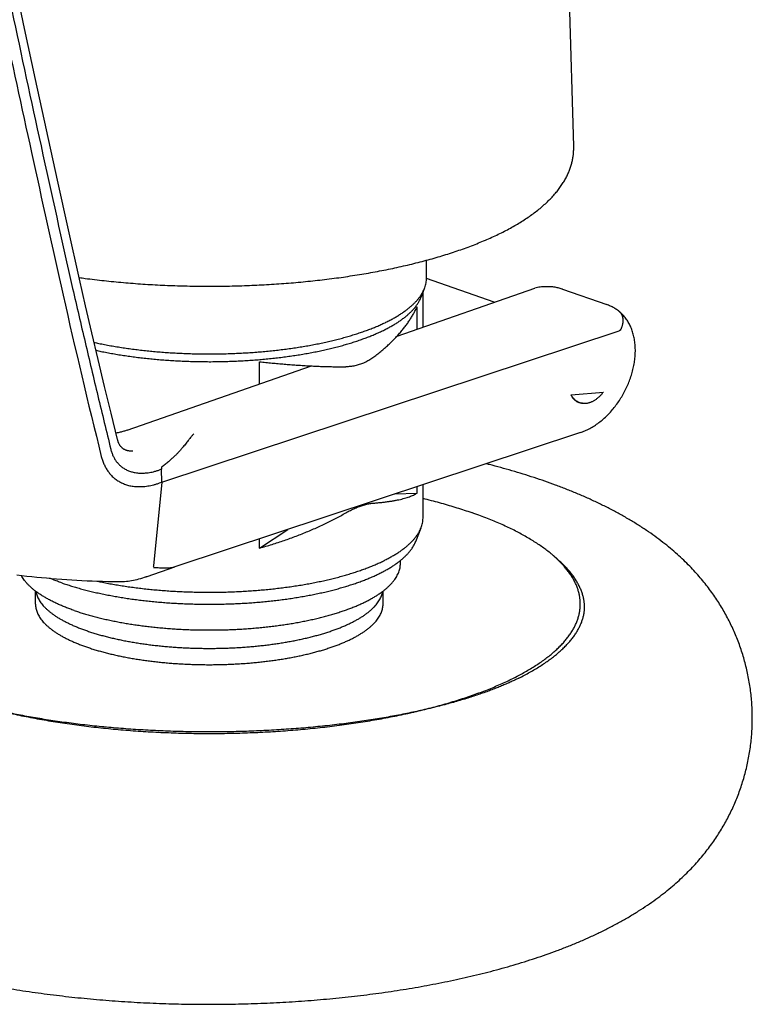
# Model space of a CAD drawing. Header units: millimetres. Extents: x 117 to 1320, y -43 to 1845.
# Tile 2 of 106: x 147 to 189, y 61 to 118. Entities that reach past the tile are written whole.
import ezdxf

# ---------------------------------------------------------------- set-up
doc = ezdxf.new("R2010")
doc.units = ezdxf.units.MM
doc.header["$LTSCALE"] = 65.395
doc.layers.get('0').update_dxf_attribs({"linetype": 'CONTINUOUS'})

msp = doc.modelspace()

# ---------------------------------------------------------------- linework, layer by layer
at = {"color": 7, "linetype": 'Continuous'}
for p, q in [((178.939, 110.668), (178.704, 119.078)), ((170.467, 103.074), (170.467, 104.105)), ((168.772, 99.743), (176.705, 102.508)), ((174.366, 101.693), (170.467, 103.052)), ((170.154, 101.978), (170.352, 102.484)), ((170.267, 100.264), (170.267, 102.267)), ((178.285, 102.444), (180.846, 101.552)), ((169.922, 100.144), (169.922, 101.425)), ((180.892, 101.535), (180.843, 101.553)), ((155.233, 91.337), (181.563, 100.046)), ((153.232, 94.326), (163.844, 98.025)), ((160.862, 96.986), (160.862, 98.267)), ((178.784, 96.367), (180.648, 96.526)), ((179.327, 94.194), (155.98, 86.471)), ((152.697, 93.762), (152.688, 93.795)), ((155.226, 92.087), (155.11, 92.046)), ((155.23, 91.338), (155.226, 92.087)), ((155.23, 91.338), (154.755, 86.523)), ((155.11, 91.296), (155.23, 91.338)), ((170.267, 89.296), (170.267, 91.197)), ((168.644, 90.66), (169.922, 90.708)), ((169.922, 90.708), (169.922, 91.083)), ((160.862, 87.55), (162.492, 88.625)), ((169.847, 87.934), (170.154, 88.716)), ((160.862, 87.55), (160.862, 88.086)), ((168.967, 86.672), (168.967, 86.836)), ((178.018, 86.894), (177.786, 87.096)), ((152.707, 85.621), (152.724, 85.621)), ((154.248, 85.87), (154.299, 85.886)), ((147.967, 84.328), (147.967, 85.074)), ((167.967, 84.328), (167.967, 85.074)), ((179.565, 84.198), (179.565, 84.201))]:
    msp.add_line(p, q, dxfattribs=at)
for points in [[(150.502, 103.025), (149.87, 105.848), (149.236, 108.71), (148.602, 111.598), (147.97, 114.508), (147.339, 117.436), (146.712, 120.38)], [(152.688, 93.795), (152.313, 95.314), (151.94, 96.851), (151.572, 98.392), (151.209, 99.937), (150.851, 101.485), (150.501, 103.025)], [(178.285, 102.445), (178.277, 102.447), (178.222, 102.465), (178.165, 102.482), (178.107, 102.498), (178.048, 102.513), (177.988, 102.526), (177.926, 102.538), (177.863, 102.549), (177.798, 102.558), (177.733, 102.566), (177.666, 102.573), (177.598, 102.578), (177.529, 102.581), (177.459, 102.583), (177.388, 102.584), (177.315, 102.582), (177.242, 102.579), (177.168, 102.574), (177.093, 102.568), (177.017, 102.56), (176.941, 102.55), (176.863, 102.538), (176.785, 102.524), (176.706, 102.508)], [(181.558, 101.158), (181.508, 101.197), (181.46, 101.232), (181.411, 101.266), (181.362, 101.299), (181.312, 101.33), (181.262, 101.361), (181.21, 101.389), (181.159, 101.417), (181.106, 101.443), (181.054, 101.468), (181, 101.492), (180.947, 101.514), (180.892, 101.535)], [(179.327, 94.194), (179.381, 94.212), (179.45, 94.238), (179.519, 94.264), (179.587, 94.293), (179.655, 94.323), (179.723, 94.355), (179.791, 94.388), (179.858, 94.423), (179.926, 94.46), (179.993, 94.499), (180.06, 94.539), (180.126, 94.581), (180.192, 94.624), (180.258, 94.669), (180.323, 94.715), (180.387, 94.763), (180.451, 94.812), (180.514, 94.863), (180.577, 94.914), (180.638, 94.968), (180.7, 95.022), (180.76, 95.078), (180.82, 95.134), (180.879, 95.193), (180.937, 95.252), (180.994, 95.312), (181.051, 95.374), (181.106, 95.436), (181.161, 95.499), (181.215, 95.563), (181.268, 95.628), (181.32, 95.694), (181.371, 95.761), (181.421, 95.829), (181.47, 95.898), (181.518, 95.968), (181.566, 96.038), (181.612, 96.11), (181.658, 96.182), (181.702, 96.254), (181.745, 96.328), (181.787, 96.402), (181.828, 96.476), (181.868, 96.551), (181.907, 96.627), (181.945, 96.703), (181.982, 96.78), (182.017, 96.857), (182.051, 96.935), (182.085, 97.013), (182.117, 97.092), (182.147, 97.171), (182.177, 97.25), (182.205, 97.33), (182.232, 97.41), (182.258, 97.491), (182.283, 97.571), (182.306, 97.652), (182.328, 97.733), (182.348, 97.813), (182.367, 97.894), (182.385, 97.976), (182.402, 98.057), (182.417, 98.139), (182.43, 98.22), (182.443, 98.302), (182.453, 98.383), (182.463, 98.465), (182.47, 98.546), (182.477, 98.626), (182.482, 98.706), (182.485, 98.787), (182.487, 98.866), (182.487, 98.946), (182.485, 99.025), (182.483, 99.103), (182.478, 99.182), (182.472, 99.259), (182.465, 99.336), (182.455, 99.412), (182.445, 99.487), (182.433, 99.561), (182.419, 99.635), (182.404, 99.707), (182.387, 99.778), (182.369, 99.848), (182.349, 99.918), (182.328, 99.986), (182.306, 100.052), (182.282, 100.118), (182.257, 100.182), (182.231, 100.246), (182.203, 100.308), (182.174, 100.368), (182.144, 100.428), (182.112, 100.486), (182.08, 100.542), (182.046, 100.597), (182.012, 100.651), (181.976, 100.703), (181.939, 100.754), (181.901, 100.804), (181.863, 100.852), (181.823, 100.899), (181.782, 100.945), (181.741, 100.989), (181.698, 101.032), (181.655, 101.073), (181.611, 101.113), (181.568, 101.149)], [(153.559, 93.115), (153.535, 93.115), (153.492, 93.117), (153.451, 93.119), (153.41, 93.123), (153.372, 93.129), (153.335, 93.135), (153.3, 93.142), (153.266, 93.15), (153.234, 93.158), (153.204, 93.168), (153.176, 93.178), (153.15, 93.188), (153.125, 93.199), (153.101, 93.21), (153.078, 93.222), (153.057, 93.234), (153.036, 93.247), (153.017, 93.26), (152.998, 93.273), (152.98, 93.287), (152.962, 93.301), (152.945, 93.316), (152.929, 93.331), (152.913, 93.346), (152.898, 93.363), (152.883, 93.379), (152.869, 93.397), (152.855, 93.415), (152.841, 93.433), (152.828, 93.452), (152.816, 93.472), (152.803, 93.492), (152.792, 93.513), (152.78, 93.534), (152.77, 93.556), (152.759, 93.579), (152.749, 93.601), (152.74, 93.625), (152.731, 93.648), (152.723, 93.672), (152.715, 93.697), (152.708, 93.721), (152.701, 93.746), (152.697, 93.762)], [(154.299, 85.886), (154.331, 85.897), (154.363, 85.907), (154.395, 85.919), (155.98, 86.471)], [(146.899, 86.008), (147.181, 85.974), (147.464, 85.942), (147.749, 85.911), (148.034, 85.882), (148.32, 85.854), (148.607, 85.828), (148.895, 85.804), (149.184, 85.781), (149.474, 85.759), (149.765, 85.739), (150.056, 85.72), (150.349, 85.703), (150.641, 85.688), (150.935, 85.674), (151.229, 85.661), (151.524, 85.65), (151.82, 85.641), (152.116, 85.633), (152.412, 85.626), (152.707, 85.621)], [(152.724, 85.621), (152.815, 85.621), (152.907, 85.623), (153.001, 85.628), (153.096, 85.634), (153.194, 85.643), (153.293, 85.655), (153.393, 85.668), (153.496, 85.685), (153.6, 85.703), (153.706, 85.725), (153.813, 85.749), (153.922, 85.776), (154.033, 85.805), (154.145, 85.838), (154.248, 85.87)]]:
    msp.add_lwpolyline(points, dxfattribs=at)
for centre, radius, start, end in [((553.623, 193.048), 414.178, 192.68552, 194.00345), ((181.212, 100.724), 0.555, 50.0499, 51.4773), ((151.068, 101.81), 7.804, 281.3066, 281.452), ((182.144, 92.973), 26.933, 181.6208, 181.8848), ((164.716, 65.641), 25.362, 70.3578, 70.7839), ((169.752, 85.007), 15.074, 174.2246, 174.5271), ((176.941, 84.094), 2.626, 1.2023, 2.2633)]:
    msp.add_arc(centre, radius, start, end, dxfattribs=at)
for points, knots in [([(133.584, 187.659), (134.046, 184.729), (134.786, 180.184), (135.846, 173.935), (136.738, 168.816), (137.702, 163.437), (139.108, 155.778), (141.055, 145.566), (143.181, 134.9), (145.064, 125.752), (146.623, 118.347), (148.305, 110.546), (149.486, 105.215), (150.1, 102.485)], [0, 0, 0, 0, 8.900464, 13.812872, 19.015738, 24.488014, 30.208779, 42.375477, 55.676088, 62.836346, 70.393154, 78.379497, 86.775063, 86.775063, 86.775063, 86.775063]), ([(136.751, 165.353), (137.217, 162.756), (138.421, 156.166), (140.506, 145.225), (142.633, 134.546), (144.516, 125.388), (146.076, 117.975), (147.759, 110.166), (148.941, 104.828), (149.555, 102.095)], [0, 0, 0, 0, 7.915444, 20.097329, 33.413121, 40.581218, 48.146196, 56.141163, 64.545916, 64.545916, 64.545916, 64.545916]), ([(150.484, 103.108), (150.598, 103.092), (150.893, 103.052), (151.371, 102.992), (151.917, 102.93), (152.469, 102.873), (153.024, 102.822), (153.583, 102.776), (154.144, 102.736), (154.709, 102.701), (155.276, 102.671), (155.845, 102.648), (156.415, 102.63), (156.987, 102.617), (157.559, 102.611), (158.132, 102.609), (158.704, 102.614), (159.276, 102.624), (159.847, 102.639), (160.417, 102.661), (160.984, 102.688), (161.55, 102.72), (162.113, 102.758), (162.673, 102.802), (163.229, 102.851), (163.782, 102.905), (164.33, 102.965), (164.874, 103.031), (165.413, 103.101), (165.947, 103.178), (166.474, 103.259), (166.996, 103.346), (167.511, 103.438), (168.019, 103.535), (168.52, 103.637), (169.014, 103.745), (169.5, 103.858), (169.977, 103.975), (170.446, 104.098), (170.906, 104.226), (171.357, 104.358), (171.798, 104.496), (172.229, 104.638), (172.651, 104.785), (173.062, 104.938), (173.462, 105.095), (173.852, 105.256), (174.23, 105.423), (174.596, 105.595), (174.951, 105.771), (175.293, 105.952), (175.622, 106.139), (175.939, 106.33), (176.242, 106.525), (176.531, 106.726), (176.805, 106.931), (177.064, 107.14), (177.307, 107.352), (177.533, 107.569), (177.742, 107.787), (177.934, 108.008), (178.108, 108.23), (178.265, 108.453), (178.404, 108.677), (178.527, 108.901), (178.632, 109.124), (178.721, 109.347), (178.795, 109.568), (178.853, 109.789), (178.897, 110.01), (178.926, 110.229), (178.941, 110.449), (178.941, 110.595), (178.939, 110.668)], [0, 0, 0, 0, 0.346584, 0.893076, 1.443554, 1.997696, 2.555407, 3.116153, 3.679573, 4.245364, 4.813261, 5.382802, 5.953637, 6.525451, 7.097882, 7.670551, 8.243106, 8.81516, 9.386392, 9.956453, 10.524953, 11.091495, 11.655824, 12.217598, 12.776331, 13.331761, 13.883639, 14.431633, 14.975112, 15.514089, 16.048261, 16.577166, 17.100414, 17.618001, 18.129656, 18.634711, 19.133198, 19.625025, 20.109876, 20.587046, 21.056943, 21.519385, 21.973768, 22.420008, 22.858364, 23.288718, 23.710035, 24.123131, 24.527979, 24.924061, 25.311072, 25.689643, 26.059713, 26.420021, 26.771423, 27.113904, 27.44681, 27.76938, 28.082411, 28.385599, 28.677504, 28.959168, 29.231659, 29.495425, 29.749746, 29.996255, 30.235393, 30.468495, 30.696451, 30.920404, 31.141624, 31.361077, 31.579983, 31.579983, 31.579983, 31.579983]), ([(170.352, 102.484), (170.358, 102.498), (170.38, 102.557), (170.413, 102.662), (170.444, 102.799), (170.463, 102.936), (170.467, 103.028), (170.467, 103.074)], [0, 0, 0, 0, 0.0466859, 0.1894117, 0.3292857, 0.4672704, 0.6042665, 0.6042665, 0.6042665, 0.6042665]), ([(150.1, 102.485), (150.345, 101.455), (150.817, 99.394), (151.548, 96.31), (152.052, 94.259), (152.295, 93.232)], [0, 0, 0, 0, 3.174078, 6.343947, 9.509596, 9.509596, 9.509596, 9.509596]), ([(151.34, 99.379), (151.428, 99.36), (151.629, 99.317), (151.947, 99.254), (152.294, 99.19), (152.646, 99.13), (153.004, 99.074), (153.367, 99.021), (153.734, 98.973), (154.105, 98.929), (154.481, 98.889), (154.859, 98.852), (155.241, 98.821), (155.625, 98.793), (156.012, 98.769), (156.401, 98.75), (156.791, 98.735), (157.182, 98.724), (157.575, 98.718), (157.967, 98.716), (158.36, 98.718), (158.752, 98.724), (159.143, 98.735), (159.533, 98.75), (159.922, 98.769), (160.309, 98.793), (160.693, 98.821), (161.075, 98.852), (161.454, 98.889), (161.829, 98.929), (162.2, 98.973), (162.567, 99.021), (162.93, 99.074), (163.288, 99.13), (163.641, 99.19), (163.987, 99.254), (164.329, 99.322), (164.663, 99.393), (164.991, 99.469), (165.313, 99.547), (165.627, 99.629), (165.933, 99.715), (166.232, 99.804), (166.522, 99.896), (166.804, 99.991), (167.077, 100.089), (167.342, 100.19), (167.597, 100.294), (167.842, 100.401), (168.078, 100.51), (168.304, 100.622), (168.519, 100.737), (168.725, 100.853), (168.919, 100.972), (169.103, 101.093), (169.276, 101.216), (169.438, 101.34), (169.588, 101.467), (169.727, 101.595), (169.855, 101.724), (169.971, 101.855), (170.075, 101.987), (170.167, 102.12), (170.246, 102.255), (170.307, 102.376), (170.34, 102.453), (170.352, 102.484)], [0, 0, 0, 0, 0.269524, 0.61733, 0.97022, 1.327953, 1.690285, 2.056793, 2.427333, 2.801469, 3.178933, 3.559452, 3.942572, 4.328133, 4.715671, 5.104903, 5.495539, 5.887111, 6.279447, 6.672075, 7.064704, 7.45704, 7.848611, 8.239248, 8.628479, 9.016018, 9.401579, 9.784699, 10.165218, 10.542681, 10.916818, 11.287358, 11.653866, 12.016198, 12.373931, 12.726821, 13.074626, 13.416955, 13.753687, 14.08445, 14.409039, 14.727256, 15.038767, 15.343495, 15.641135, 15.931541, 16.214575, 16.48999, 16.757769, 17.017706, 17.269738, 17.513826, 17.749844, 17.977877, 18.197863, 18.40988, 18.614045, 18.810424, 18.999283, 19.180796, 19.355284, 19.523132, 19.684723, 19.840642, 19.991435, 20.091143, 20.091143, 20.091143, 20.091143]), ([(151.448, 98.923), (151.543, 98.902), (151.75, 98.858), (152.074, 98.794), (152.419, 98.731), (152.77, 98.672), (153.126, 98.616), (153.488, 98.565), (153.853, 98.517), (154.223, 98.474), (154.596, 98.434), (154.973, 98.399), (155.353, 98.368), (155.736, 98.341), (156.121, 98.319), (156.507, 98.301), (156.895, 98.287), (157.285, 98.277), (157.674, 98.272), (158.065, 98.27), (158.455, 98.274), (158.844, 98.281), (159.233, 98.293), (159.62, 98.309), (160.006, 98.33), (160.39, 98.354), (160.771, 98.383), (161.15, 98.416), (161.525, 98.454), (161.897, 98.495), (162.264, 98.54), (162.628, 98.59), (162.986, 98.644), (163.34, 98.701), (163.688, 98.762), (164.031, 98.827), (164.367, 98.896), (164.697, 98.969), (165.02, 99.045), (165.336, 99.125), (165.645, 99.208), (165.946, 99.295), (166.239, 99.384), (166.523, 99.477), (166.799, 99.574), (167.067, 99.673), (167.324, 99.775), (167.573, 99.88), (167.812, 99.987), (168.041, 100.097), (168.26, 100.21), (168.468, 100.325), (168.666, 100.442), (168.853, 100.561), (169.029, 100.682), (169.195, 100.806), (169.348, 100.931), (169.491, 101.057), (169.622, 101.186), (169.741, 101.315), (169.848, 101.446), (169.943, 101.578), (170.027, 101.711), (170.097, 101.844), (170.137, 101.934), (170.154, 101.978)], [0, 0, 0, 0, 0.291488, 0.63761, 0.988876, 1.344897, 1.705544, 2.070378, 2.439131, 2.811557, 3.187183, 3.565855, 3.947154, 4.3307, 4.716306, 5.10346, 5.491948, 5.881412, 6.27139, 6.661723, 7.051921, 7.441671, 7.830715, 8.218543, 8.604987, 8.989621, 9.372054, 9.752105, 10.129273, 10.503347, 10.873999, 11.240794, 11.603596, 11.961969, 12.315634, 12.664385, 13.007788, 13.345717, 13.677838, 14.003837, 14.323606, 14.636769, 14.943189, 15.242662, 15.534892, 15.81984, 16.097241, 16.366959, 16.62894, 16.882963, 17.129052, 17.367108, 17.597056, 17.818998, 18.032874, 18.238812, 18.436941, 18.627357, 18.810372, 18.986205, 19.155201, 19.317829, 19.474514, 19.6259, 19.768476, 19.768476, 19.768476, 19.768476]), ([(167.434, 98.539), (167.513, 98.599), (167.668, 98.721), (167.894, 98.906), (168.11, 99.093), (168.317, 99.282), (168.514, 99.473), (168.701, 99.665), (168.879, 99.858), (169.046, 100.052), (169.203, 100.247), (169.349, 100.443), (169.486, 100.639), (169.611, 100.835), (169.726, 101.031), (169.829, 101.227), (169.892, 101.359), (169.922, 101.425)], [0, 0, 0, 0, 0.297667, 0.589703, 0.875881, 1.156019, 1.430257, 1.698555, 1.960777, 2.216874, 2.467083, 2.711401, 2.949806, 3.182423, 3.409557, 3.631288, 3.847726, 3.847726, 3.847726, 3.847726]), ([(181.642, 100.108), (181.651, 100.125), (181.669, 100.159), (181.693, 100.211), (181.715, 100.263), (181.734, 100.316), (181.75, 100.37), (181.763, 100.423), (181.773, 100.476), (181.781, 100.529), (181.785, 100.581), (181.787, 100.633), (181.786, 100.684), (181.781, 100.733), (181.774, 100.782), (181.764, 100.829), (181.751, 100.875), (181.735, 100.918), (181.716, 100.96), (181.694, 101), (181.67, 101.038), (181.643, 101.074), (181.614, 101.107), (181.589, 101.132), (181.573, 101.145), (181.568, 101.149)], [0, 0, 0, 0, 0.057852, 0.115263, 0.172155, 0.228456, 0.284099, 0.339025, 0.393182, 0.446528, 0.49903, 0.550664, 0.601418, 0.651292, 0.700299, 0.748464, 0.795826, 0.842439, 0.888371, 0.933699, 0.978509, 1.022897, 1.066966, 1.110832, 1.129513, 1.129513, 1.129513, 1.129513]), ([(181.642, 100.108), (181.64, 100.105), (181.637, 100.099), (181.632, 100.092), (181.625, 100.084), (181.618, 100.077), (181.61, 100.07), (181.6, 100.064), (181.589, 100.057), (181.577, 100.051), (181.567, 100.048), (181.563, 100.046)], [0, 0, 0, 0, 0.0095697, 0.0190601, 0.0287001, 0.0386828, 0.0493152, 0.0608524, 0.073449, 0.0873448, 0.1027715, 0.1027715, 0.1027715, 0.1027715]), ([(160.862, 98.267), (160.982, 98.254), (161.22, 98.228), (161.577, 98.193), (161.931, 98.16), (162.281, 98.13), (162.627, 98.102), (162.97, 98.077), (163.308, 98.055), (163.642, 98.035), (163.97, 98.019), (164.293, 98.004), (164.611, 97.993), (164.922, 97.985), (165.227, 97.979), (165.526, 97.976), (165.722, 97.976), (165.82, 97.976)], [0, 0, 0, 0, 0.361354, 0.719954, 1.075299, 1.426917, 1.774725, 2.1184, 2.457468, 2.791534, 3.120554, 3.444133, 3.761827, 4.073346, 4.37862, 4.677244, 4.96882, 4.96882, 4.96882, 4.96882]), ([(167.434, 98.539), (167.397, 98.511), (167.323, 98.457), (167.208, 98.381), (167.091, 98.312), (166.972, 98.249), (166.85, 98.193), (166.727, 98.142), (166.602, 98.099), (166.476, 98.062), (166.347, 98.031), (166.217, 98.007), (166.086, 97.99), (165.953, 97.979), (165.864, 97.977), (165.82, 97.976)], [0, 0, 0, 0, 0.139266, 0.276748, 0.412664, 0.547291, 0.680828, 0.813579, 0.945736, 1.077612, 1.209397, 1.341389, 1.473774, 1.606818, 1.740722, 1.740722, 1.740722, 1.740722]), ([(178.784, 96.367), (178.795, 96.347), (178.818, 96.308), (178.856, 96.251), (178.897, 96.198), (178.94, 96.149), (178.985, 96.104), (179.032, 96.062), (179.082, 96.024), (179.134, 95.991), (179.188, 95.961), (179.243, 95.936), (179.3, 95.915), (179.358, 95.898), (179.418, 95.886), (179.479, 95.878), (179.531, 95.875), (179.563, 95.875), (179.574, 95.875)], [0, 0, 0, 0, 0.0692326, 0.1370696, 0.2035519, 0.2688172, 0.3329328, 0.3960736, 0.458347, 0.5199462, 0.5810239, 0.6417728, 0.7023861, 0.7630409, 0.8239518, 0.8852787, 0.9472282, 0.980052, 0.980052, 0.980052, 0.980052]), ([(179.512, 95.874), (179.492, 95.874), (179.453, 95.875), (179.394, 95.88), (179.337, 95.889), (179.281, 95.902), (179.227, 95.92), (179.174, 95.942), (179.124, 95.967), (179.076, 95.997), (179.031, 96.031), (178.987, 96.068), (178.946, 96.109), (178.908, 96.154), (178.873, 96.202), (178.84, 96.254), (178.81, 96.309), (178.792, 96.348), (178.784, 96.367)], [0, 0, 0, 0, 0.0594905, 0.1185413, 0.1766402, 0.2339701, 0.2907288, 0.3471266, 0.4033818, 0.4597165, 0.5163521, 0.5735044, 0.6313793, 0.6901692, 0.75005, 0.8111784, 0.8736906, 0.9377012, 0.9377012, 0.9377012, 0.9377012]), ([(179.574, 95.875), (179.584, 95.876), (179.615, 95.877), (179.667, 95.881), (179.731, 95.891), (179.796, 95.905), (179.861, 95.924), (179.925, 95.947), (179.99, 95.974), (180.054, 96.005), (180.118, 96.041), (180.181, 96.08), (180.244, 96.123), (180.306, 96.171), (180.366, 96.221), (180.426, 96.276), (180.484, 96.334), (180.541, 96.395), (180.596, 96.459), (180.631, 96.503), (180.648, 96.526)], [0, 0, 0, 0, 0.0299, 0.093554, 0.15827, 0.224179, 0.291383, 0.359959, 0.429986, 0.501498, 0.574539, 0.649114, 0.725228, 0.802863, 0.881985, 0.962563, 1.044526, 1.127828, 1.212375, 1.298095, 1.298095, 1.298095, 1.298095]), ([(153.232, 94.326), (153.201, 94.315), (153.137, 94.294), (153.04, 94.264), (152.939, 94.236), (152.835, 94.209), (152.728, 94.184), (152.655, 94.169), (152.618, 94.161)], [0, 0, 0, 0, 0.0985463, 0.2003004, 0.3050385, 0.4126594, 0.5230737, 0.6360206, 0.6360206, 0.6360206, 0.6360206]), ([(157.07, 94.112), (157.05, 94.092), (157.008, 94.048), (156.946, 93.977), (156.882, 93.9), (156.816, 93.816), (156.746, 93.726), (156.672, 93.63), (156.592, 93.528), (156.505, 93.419), (156.411, 93.305), (156.308, 93.186), (156.195, 93.06), (156.07, 92.93), (155.932, 92.795), (155.779, 92.654), (155.61, 92.509), (155.422, 92.359), (155.289, 92.26), (155.219, 92.21)], [0, 0, 0, 0, 0.088168, 0.181764, 0.281501, 0.387992, 0.501774, 0.623326, 0.753109, 0.891642, 1.039457, 1.197126, 1.365527, 1.54567, 1.738642, 1.945709, 2.168115, 2.407003, 2.665608, 2.665608, 2.665608, 2.665608]), ([(152.295, 93.232), (152.304, 93.199), (152.321, 93.134), (152.352, 93.039), (152.387, 92.947), (152.425, 92.859), (152.466, 92.774), (152.512, 92.692), (152.563, 92.612), (152.617, 92.535), (152.676, 92.461), (152.74, 92.39), (152.808, 92.322), (152.881, 92.257), (152.96, 92.196), (153.043, 92.139), (153.132, 92.086), (153.225, 92.038), (153.324, 91.995), (153.428, 91.957), (153.537, 91.925), (153.651, 91.898), (153.771, 91.878), (153.896, 91.865), (154.027, 91.858), (154.163, 91.859), (154.303, 91.867), (154.448, 91.883), (154.599, 91.908), (154.76, 91.942), (154.931, 91.989), (155.049, 92.025), (155.11, 92.046)], [0, 0, 0, 0, 0.102507, 0.202169, 0.299522, 0.395138, 0.489711, 0.58374, 0.677678, 0.771987, 0.866787, 0.962204, 1.05859, 1.156192, 1.255212, 1.356032, 1.458895, 1.563963, 1.671572, 1.782004, 1.895446, 2.012393, 2.13352, 2.259416, 2.390505, 2.526329, 2.666232, 2.811134, 2.963681, 3.126752, 3.303599, 3.496891, 3.496891, 3.496891, 3.496891]), ([(151.754, 92.825), (151.764, 92.787), (151.784, 92.711), (151.819, 92.598), (151.859, 92.489), (151.904, 92.381), (151.952, 92.277), (152.006, 92.175), (152.065, 92.075), (152.128, 91.98), (152.195, 91.887), (152.268, 91.799), (152.345, 91.714), (152.427, 91.634), (152.514, 91.559), (152.606, 91.487), (152.703, 91.421), (152.805, 91.359), (152.912, 91.303), (153.024, 91.253), (153.142, 91.208), (153.264, 91.169), (153.392, 91.137), (153.526, 91.112), (153.664, 91.094), (153.808, 91.083), (153.956, 91.08), (154.11, 91.085), (154.269, 91.099), (154.432, 91.121), (154.599, 91.151), (154.769, 91.191), (154.94, 91.239), (155.053, 91.277), (155.11, 91.296)], [0, 0, 0, 0, 0.118526, 0.236103, 0.352785, 0.468798, 0.584342, 0.699494, 0.814454, 0.929195, 1.043608, 1.157869, 1.272142, 1.386592, 1.501651, 1.617656, 1.734978, 1.853983, 1.974806, 2.097769, 2.223285, 2.351702, 2.483492, 2.618925, 2.758307, 2.902069, 3.050511, 3.204113, 3.363248, 3.52816, 3.698354, 3.872873, 4.050883, 4.231281, 4.231281, 4.231281, 4.231281]), ([(177.274, 91.392), (177.069, 91.464), (176.653, 91.605), (176.022, 91.806), (175.382, 91.998), (174.737, 92.181), (174.243, 92.312), (173.964, 92.384), (173.902, 92.4)], [0, 0, 0, 0, 0.652113, 1.317932, 1.985967, 2.656515, 3.329864, 3.520069, 3.520069, 3.520069, 3.520069]), ([(138.66, 64.142), (138.865, 64.071), (139.282, 63.93), (139.912, 63.729), (140.552, 63.537), (141.198, 63.354), (141.848, 63.181), (142.504, 63.016), (143.166, 62.86), (143.833, 62.712), (144.505, 62.572), (145.183, 62.44), (145.865, 62.315), (146.553, 62.198), (147.245, 62.089), (147.941, 61.987), (148.642, 61.892), (149.347, 61.805), (150.055, 61.724), (150.767, 61.651), (151.482, 61.585), (152.2, 61.526), (152.921, 61.474), (153.644, 61.429), (154.369, 61.391), (155.096, 61.36), (155.824, 61.336), (156.553, 61.319), (157.282, 61.309), (158.012, 61.306), (158.742, 61.31), (159.471, 61.321), (160.2, 61.339), (160.928, 61.364), (161.655, 61.395), (162.379, 61.434), (163.102, 61.48), (163.822, 61.533), (164.54, 61.593), (165.255, 61.66), (165.967, 61.734), (166.675, 61.815), (167.379, 61.904), (168.079, 61.999), (168.775, 62.102), (169.467, 62.212), (170.153, 62.33), (170.835, 62.456), (171.512, 62.589), (172.184, 62.729), (172.85, 62.878), (173.511, 63.036), (174.167, 63.201), (174.817, 63.376), (175.461, 63.56), (176.1, 63.753), (176.734, 63.957), (177.362, 64.171), (177.985, 64.397), (178.602, 64.634), (179.213, 64.884), (179.818, 65.148), (180.414, 65.425), (181.001, 65.717), (181.576, 66.023), (182.135, 66.341), (182.672, 66.669), (183.181, 67.003), (183.659, 67.339), (184.105, 67.676), (184.521, 68.012), (184.909, 68.348), (185.271, 68.683), (185.608, 69.017), (185.924, 69.352), (186.22, 69.687), (186.497, 70.022), (186.756, 70.358), (186.999, 70.695), (187.227, 71.033), (187.441, 71.375), (187.642, 71.721), (187.831, 72.071), (188.009, 72.426), (188.174, 72.786), (188.329, 73.153), (188.472, 73.526), (188.603, 73.905), (188.723, 74.29), (188.83, 74.682), (188.925, 75.079), (189.008, 75.482), (189.077, 75.89), (189.133, 76.302), (189.175, 76.717), (189.203, 77.135), (189.218, 77.555), (189.218, 77.975), (189.204, 78.394), (189.176, 78.812), (189.133, 79.228), (189.078, 79.64), (189.009, 80.047), (188.926, 80.45), (188.831, 80.848), (188.724, 81.24), (188.605, 81.625), (188.473, 82.004), (188.331, 82.377), (188.177, 82.744), (188.011, 83.104), (187.834, 83.459), (187.645, 83.809), (187.444, 84.155), (187.23, 84.497), (187.002, 84.836), (186.759, 85.172), (186.501, 85.508), (186.225, 85.843), (185.929, 86.178), (185.611, 86.515), (185.268, 86.854), (184.899, 87.196), (184.5, 87.541), (184.071, 87.886), (183.609, 88.232), (183.117, 88.576), (182.597, 88.914), (182.053, 89.242), (181.492, 89.559), (180.915, 89.862), (180.326, 90.152), (179.727, 90.428), (179.12, 90.69), (178.506, 90.939), (177.891, 91.173), (177.479, 91.321), (177.274, 91.392)], [0, 0, 0, 0, 0.652118, 1.317941, 1.985978, 2.656527, 3.329877, 4.006303, 4.686035, 5.369188, 6.05584, 6.746047, 7.439783, 8.136992, 8.837617, 9.541583, 10.248759, 10.958989, 11.672103, 12.387911, 13.106216, 13.826803, 14.549446, 15.273906, 15.999937, 16.727286, 17.455692, 18.184891, 18.914615, 19.644594, 20.374554, 21.104228, 21.833349, 22.561651, 23.288867, 24.014732, 24.738992, 25.461406, 26.181737, 26.899758, 27.615261, 28.328048, 29.037921, 29.744701, 30.448265, 31.148506, 31.845319, 32.538616, 33.228368, 33.914587, 34.597345, 35.276723, 35.952792, 36.625691, 37.295726, 37.963252, 38.628645, 39.292285, 39.954465, 40.615528, 41.275917, 41.935659, 42.593788, 43.249467, 43.901969, 44.547223, 45.178386, 45.788868, 46.373272, 46.931712, 47.465921, 47.977669, 48.469509, 48.944041, 49.403621, 49.849896, 50.28419, 50.707743, 51.122092, 51.529594, 51.932419, 52.331958, 52.729429, 53.125891, 53.522342, 53.91965, 54.318606, 54.719707, 55.123158, 55.529118, 55.937706, 56.348894, 56.762471, 57.178184, 57.595753, 58.014779, 58.434694, 58.854908, 59.274832, 59.693874, 60.111462, 60.527195, 60.940799, 61.352026, 61.760666, 62.166682, 62.570176, 62.971288, 63.370208, 63.767454, 64.163885, 64.560377, 64.957815, 65.357268, 65.760071, 66.167697, 66.581912, 67.00458, 67.437897, 67.884243, 68.346384, 68.82737, 69.32986, 69.856001, 70.407268, 70.98411, 71.586165, 72.208318, 72.844168, 73.489829, 74.142646, 74.799663, 75.45908, 76.120344, 76.782707, 77.445217, 78.095881, 78.095881, 78.095881, 78.095881]), ([(167.434, 90.137), (167.513, 90.143), (167.666, 90.156), (167.891, 90.179), (168.108, 90.204), (168.314, 90.232), (168.511, 90.263), (168.699, 90.296), (168.876, 90.332), (169.043, 90.37), (169.2, 90.411), (169.347, 90.454), (169.483, 90.5), (169.608, 90.548), (169.723, 90.598), (169.827, 90.651), (169.891, 90.689), (169.922, 90.708)], [0, 0, 0, 0, 0.235328, 0.461937, 0.679603, 0.888273, 1.087759, 1.27799, 1.458909, 1.630416, 1.792559, 1.945305, 2.08873, 2.222957, 2.348109, 2.464472, 2.572333, 2.572333, 2.572333, 2.572333]), ([(165.82, 89.574), (165.864, 89.6), (165.952, 89.649), (166.085, 89.718), (166.216, 89.783), (166.346, 89.842), (166.474, 89.896), (166.601, 89.944), (166.725, 89.988), (166.848, 90.026), (166.969, 90.059), (167.089, 90.087), (167.206, 90.11), (167.321, 90.127), (167.397, 90.134), (167.434, 90.137)], [0, 0, 0, 0, 0.153188, 0.302846, 0.448953, 0.591557, 0.730626, 0.866248, 0.998405, 1.127213, 1.252683, 1.374946, 1.494053, 1.61015, 1.723358, 1.723358, 1.723358, 1.723358]), ([(170.267, 90.411), (170.302, 90.403), (170.496, 90.355), (170.845, 90.265), (171.309, 90.139), (171.763, 90.009), (172.207, 89.875), (172.64, 89.736), (172.924, 89.64), (173.064, 89.591)], [0, 0, 0, 0, 0.109084, 0.598557, 1.079624, 1.551998, 2.015717, 2.470392, 2.915627, 2.915627, 2.915627, 2.915627]), ([(160.862, 87.55), (160.982, 87.583), (161.221, 87.652), (161.578, 87.759), (161.932, 87.872), (162.282, 87.99), (162.629, 88.112), (162.971, 88.239), (163.309, 88.371), (163.643, 88.507), (163.971, 88.647), (164.295, 88.792), (164.612, 88.94), (164.924, 89.093), (165.229, 89.249), (165.527, 89.409), (165.723, 89.519), (165.82, 89.574)], [0, 0, 0, 0, 0.373779, 0.746483, 1.117722, 1.487369, 1.855044, 2.220523, 2.58358, 2.943843, 3.301195, 3.655274, 4.005872, 4.352787, 4.695677, 5.03445, 5.368787, 5.368787, 5.368787, 5.368787]), ([(177.786, 87.096), (177.736, 87.139), (177.609, 87.247), (177.397, 87.415), (177.146, 87.6), (176.88, 87.783), (176.6, 87.963), (176.306, 88.141), (175.997, 88.316), (175.676, 88.487), (175.34, 88.656), (174.992, 88.821), (174.63, 88.982), (174.256, 89.141), (173.87, 89.295), (173.53, 89.424), (173.319, 89.5), (173.242, 89.528)], [0, 0, 0, 0, 0.197316, 0.499221, 0.811434, 1.133961, 1.466996, 1.810685, 2.164911, 2.529544, 2.904767, 3.290478, 3.68643, 4.092471, 4.508712, 4.93487, 5.181973, 5.181973, 5.181973, 5.181973]), ([(170.154, 88.716), (170.154, 88.717), (170.172, 88.763), (170.203, 88.853), (170.238, 88.989), (170.259, 89.126), (170.266, 89.228), (170.267, 89.285), (170.267, 89.296)], [0, 0, 0, 0, 0.0041415, 0.1469694, 0.2866909, 0.4242521, 0.5605855, 0.5945954, 0.5945954, 0.5945954, 0.5945954]), ([(151.492, 85.651), (151.572, 85.634), (151.765, 85.593), (152.074, 85.532), (152.419, 85.469), (152.77, 85.41), (153.126, 85.354), (153.488, 85.303), (153.853, 85.255), (154.223, 85.212), (154.596, 85.172), (154.973, 85.137), (155.353, 85.106), (155.736, 85.079), (156.121, 85.057), (156.507, 85.039), (156.895, 85.025), (157.285, 85.015), (157.674, 85.009), (158.065, 85.008), (158.455, 85.012), (158.844, 85.019), (159.233, 85.031), (159.62, 85.047), (160.006, 85.068), (160.39, 85.092), (160.771, 85.121), (161.15, 85.154), (161.525, 85.192), (161.897, 85.233), (162.264, 85.278), (162.628, 85.328), (162.986, 85.381), (163.34, 85.439), (163.688, 85.5), (164.031, 85.565), (164.367, 85.634), (164.697, 85.707), (165.02, 85.783), (165.336, 85.863), (165.645, 85.946), (165.946, 86.033), (166.239, 86.122), (166.523, 86.215), (166.799, 86.311), (167.067, 86.411), (167.324, 86.513), (167.573, 86.617), (167.812, 86.725), (168.041, 86.835), (168.26, 86.948), (168.468, 87.063), (168.666, 87.18), (168.853, 87.299), (169.029, 87.42), (169.195, 87.544), (169.348, 87.669), (169.491, 87.795), (169.622, 87.924), (169.741, 88.053), (169.848, 88.184), (169.943, 88.316), (170.027, 88.449), (170.097, 88.582), (170.137, 88.672), (170.154, 88.716)], [0, 0, 0, 0, 0.246296, 0.592445, 0.943658, 1.29973, 1.660366, 2.025168, 2.393978, 2.766334, 3.142018, 3.520687, 3.901928, 4.285558, 4.671083, 5.058287, 5.446789, 5.836178, 6.226253, 6.616506, 7.006731, 7.396521, 7.785483, 8.173403, 8.559779, 8.944418, 9.326907, 9.70688, 10.084122, 10.45815, 10.828793, 11.195645, 11.558384, 11.916798, 12.270445, 12.619183, 12.962629, 13.300519, 13.632654, 13.958654, 14.278413, 14.591593, 14.898002, 15.197474, 15.48971, 15.774655, 16.052047, 16.321781, 16.583753, 16.837776, 17.083877, 17.321905, 17.551881, 17.773814, 17.98768, 18.193642, 18.391736, 18.582182, 18.765192, 18.941004, 19.110032, 19.272627, 19.429336, 19.580723, 19.72329, 19.72329, 19.72329, 19.72329]), ([(149.489, 85.544), (149.579, 85.512), (149.764, 85.45), (150.045, 85.361), (150.335, 85.275), (150.632, 85.192), (150.936, 85.113), (151.248, 85.037), (151.566, 84.964), (151.891, 84.895), (152.222, 84.83), (152.559, 84.768), (152.901, 84.71), (153.248, 84.656), (153.6, 84.606), (153.957, 84.56), (154.317, 84.517), (154.681, 84.479), (155.049, 84.445), (155.419, 84.414), (155.792, 84.388), (156.167, 84.366), (156.544, 84.349), (156.922, 84.335), (157.302, 84.325), (157.682, 84.32), (158.062, 84.319), (158.442, 84.322), (158.822, 84.33), (159.201, 84.341), (159.579, 84.357), (159.955, 84.377), (160.329, 84.401), (160.701, 84.429), (161.07, 84.461), (161.435, 84.498), (161.798, 84.538), (162.156, 84.582), (162.51, 84.631), (162.86, 84.683), (163.205, 84.739), (163.544, 84.799), (163.878, 84.862), (164.206, 84.929), (164.528, 85), (164.843, 85.074), (165.151, 85.152), (165.452, 85.233), (165.745, 85.317), (166.031, 85.405), (166.308, 85.496), (166.577, 85.589), (166.838, 85.686), (167.089, 85.786), (167.331, 85.888), (167.564, 85.993), (167.787, 86.1), (168.001, 86.21), (168.204, 86.322), (168.397, 86.436), (168.579, 86.552), (168.751, 86.67), (168.912, 86.791), (169.062, 86.912), (169.201, 87.036), (169.328, 87.161), (169.444, 87.287), (169.549, 87.415), (169.642, 87.544), (169.723, 87.673), (169.792, 87.803), (169.83, 87.89), (169.847, 87.934)], [0, 0, 0, 0, 0.288426, 0.583786, 0.885782, 1.194334, 1.509108, 1.829924, 2.156557, 2.488654, 2.826091, 3.168466, 3.515576, 3.867135, 4.222756, 4.582285, 4.945269, 5.311498, 5.680637, 6.052283, 6.426258, 6.80208, 7.17954, 7.558265, 7.937854, 8.318111, 8.698543, 9.078946, 9.458927, 9.838099, 10.216257, 10.592909, 10.967868, 11.34073, 11.711141, 12.078888, 12.443502, 12.804818, 13.162437, 13.516047, 13.86544, 14.210187, 14.550149, 14.884951, 15.214336, 15.538112, 15.855908, 16.16762, 16.472918, 16.771615, 17.06355, 17.348431, 17.626206, 17.896616, 18.159561, 18.41494, 18.66257, 18.902477, 19.134515, 19.358704, 19.575051, 19.783534, 19.984312, 20.177422, 20.363075, 20.541479, 20.712865, 20.87764, 21.036143, 21.188907, 21.336485, 21.475464, 21.475464, 21.475464, 21.475464]), ([(150.189, 83.96), (150.275, 83.93), (150.449, 83.872), (150.716, 83.787), (150.991, 83.706), (151.272, 83.628), (151.562, 83.554), (151.857, 83.482), (152.16, 83.414), (152.469, 83.35), (152.783, 83.289), (153.103, 83.232), (153.429, 83.178), (153.759, 83.128), (154.093, 83.082), (154.432, 83.04), (154.775, 83.002), (155.121, 82.967), (155.47, 82.937), (155.822, 82.91), (156.176, 82.888), (156.532, 82.869), (156.889, 82.855), (157.248, 82.845), (157.607, 82.839), (157.967, 82.837), (158.327, 82.839), (158.686, 82.845), (159.045, 82.855), (159.402, 82.869), (159.758, 82.888), (160.112, 82.91), (160.464, 82.937), (160.813, 82.967), (161.159, 83.002), (161.502, 83.04), (161.841, 83.082), (162.175, 83.128), (162.506, 83.178), (162.831, 83.232), (163.151, 83.289), (163.466, 83.35), (163.774, 83.414), (164.077, 83.482), (164.373, 83.554), (164.662, 83.628), (164.944, 83.706), (165.218, 83.787), (165.485, 83.872), (165.743, 83.959), (165.994, 84.049), (166.235, 84.142), (166.468, 84.237), (166.692, 84.335), (166.907, 84.436), (167.112, 84.539), (167.307, 84.645), (167.492, 84.752), (167.667, 84.862), (167.831, 84.973), (167.985, 85.087), (168.129, 85.202), (168.261, 85.318), (168.383, 85.436), (168.493, 85.556), (168.592, 85.677), (168.68, 85.798), (168.756, 85.921), (168.821, 86.045), (168.874, 86.169), (168.916, 86.294), (168.945, 86.42), (168.963, 86.546), (168.967, 86.63), (168.967, 86.672)], [0, 0, 0, 0, 0.272974, 0.552702, 0.838899, 1.13147, 1.430071, 1.734556, 2.044641, 2.360027, 2.680545, 3.005788, 3.335606, 3.669606, 4.007526, 4.349096, 4.693902, 5.04177, 5.39224, 5.745095, 6.099963, 6.456471, 6.814395, 7.173254, 7.532861, 7.892768, 8.252675, 8.612281, 8.971141, 9.329065, 9.685572, 10.040441, 10.393296, 10.743765, 11.091634, 11.436439, 11.77801, 12.115929, 12.44993, 12.779748, 13.104991, 13.425509, 13.740895, 14.050979, 14.355465, 14.654066, 14.946637, 15.232833, 15.512562, 15.785536, 16.051601, 16.310616, 16.562352, 16.80678, 17.043689, 17.273064, 17.494811, 17.708867, 17.915291, 18.114029, 18.305228, 18.488937, 18.665334, 18.834646, 18.997091, 19.153074, 19.302939, 19.447222, 19.586479, 19.721352, 19.852627, 19.981078, 20.107647, 20.233236, 20.233236, 20.233236, 20.233236]), ([(169.683, 78.107), (169.752, 78.123), (169.982, 78.176), (170.371, 78.27), (170.845, 78.391), (171.309, 78.517), (171.763, 78.648), (172.207, 78.782), (172.64, 78.921), (173.061, 79.064), (173.471, 79.211), (173.87, 79.362), (174.256, 79.516), (174.63, 79.674), (174.992, 79.836), (175.34, 80.001), (175.676, 80.17), (175.997, 80.341), (176.306, 80.516), (176.6, 80.693), (176.88, 80.874), (177.146, 81.056), (177.397, 81.242), (177.634, 81.43), (177.855, 81.619), (178.062, 81.812), (178.253, 82.005), (178.429, 82.201), (178.59, 82.399), (178.734, 82.598), (178.863, 82.798), (178.977, 82.999), (179.074, 83.202), (179.155, 83.405), (179.22, 83.61), (179.269, 83.815), (179.301, 84.02), (179.318, 84.226), (179.318, 84.431), (179.301, 84.637), (179.269, 84.842), (179.22, 85.047), (179.155, 85.251), (179.074, 85.455), (178.977, 85.657), (178.863, 85.859), (178.734, 86.059), (178.59, 86.258), (178.429, 86.455), (178.253, 86.651), (178.062, 86.845), (177.904, 86.992), (177.809, 87.075), (177.786, 87.096)], [0, 0, 0, 0, 0.21174, 0.709175, 1.198419, 1.679521, 2.152105, 2.615739, 3.070239, 3.515605, 3.951459, 4.37745, 4.793618, 5.199841, 5.595818, 5.981349, 6.356591, 6.721389, 7.075557, 7.419108, 7.752235, 8.074861, 8.386958, 8.688804, 8.980611, 9.262491, 9.534663, 9.79765, 10.05181, 10.29753, 10.535381, 10.766138, 10.990441, 11.209019, 11.422862, 11.632976, 11.840311, 12.045898, 12.250985, 12.456667, 12.663979, 12.874003, 13.087893, 13.30655, 13.530778, 13.761476, 13.999426, 14.24518, 14.499224, 14.762204, 15.034503, 15.316359, 15.410735, 15.410735, 15.410735, 15.410735]), ([(179.565, 84.201), (179.562, 84.269), (179.551, 84.407), (179.518, 84.614), (179.469, 84.821), (179.403, 85.028), (179.321, 85.234), (179.223, 85.439), (179.108, 85.643), (178.978, 85.845), (178.831, 86.046), (178.669, 86.246), (178.491, 86.444), (178.297, 86.64), (178.137, 86.789), (178.042, 86.873), (178.018, 86.894)], [0, 0, 0, 0, 0.205077, 0.414819, 0.627368, 0.843786, 1.065003, 1.291926, 1.525354, 1.765997, 2.014568, 2.271641, 2.537696, 2.813121, 3.098267, 3.193789, 3.193789, 3.193789, 3.193789]), ([(154.749, 86.43), (154.812, 86.429), (154.933, 86.426), (155.105, 86.42), (155.26, 86.414), (155.4, 86.411), (155.527, 86.41), (155.641, 86.414), (155.745, 86.422), (155.84, 86.435), (155.917, 86.452), (155.963, 86.465), (155.98, 86.471)], [0, 0, 0, 0, 0.189606, 0.361762, 0.516662, 0.656059, 0.781727, 0.895423, 0.998917, 1.094046, 1.182603, 1.237148, 1.237148, 1.237148, 1.237148]), ([(150.189, 83.96), (150.105, 83.99), (149.94, 84.049), (149.699, 84.142), (149.466, 84.237), (149.242, 84.335), (149.028, 84.436), (148.823, 84.539), (148.628, 84.645), (148.442, 84.752), (148.267, 84.862), (148.103, 84.973), (147.949, 85.087), (147.805, 85.202), (147.673, 85.318), (147.551, 85.436), (147.441, 85.556), (147.342, 85.677), (147.254, 85.798), (147.191, 85.899), (147.158, 85.96), (147.149, 85.978)], [0, 0, 0, 0, 0.266065, 0.525081, 0.776817, 1.021245, 1.258154, 1.487529, 1.709276, 1.923331, 2.129756, 2.328493, 2.519692, 2.703402, 2.879799, 3.04911, 3.211556, 3.367538, 3.517403, 3.661687, 3.72355, 3.72355, 3.72355, 3.72355]), ([(149.489, 85.544), (149.4, 85.575), (149.226, 85.637), (148.99, 85.728), (148.843, 85.787), (148.78, 85.813)], [0, 0, 0, 0, 0.281345, 0.555473, 0.7578279, 0.7578279, 0.7578279, 0.7578279]), ([(147.984, 85.061), (147.989, 85.032), (148.003, 84.964), (148.034, 84.857), (148.079, 84.742), (148.135, 84.626), (148.202, 84.512), (148.279, 84.399), (148.368, 84.286), (148.467, 84.175), (148.577, 84.065), (148.698, 83.956), (148.828, 83.849), (148.969, 83.743), (149.12, 83.639), (149.281, 83.537), (149.451, 83.437), (149.631, 83.339), (149.82, 83.243), (150.018, 83.15), (150.226, 83.058), (150.441, 82.969), (150.665, 82.883), (150.818, 82.828), (150.896, 82.801)], [0, 0, 0, 0, 0.08821, 0.208851, 0.332603, 0.460204, 0.592365, 0.72962, 0.872527, 1.021458, 1.176791, 1.338801, 1.507675, 1.683634, 1.866721, 2.057082, 2.25469, 2.459576, 2.671714, 2.890995, 3.117417, 3.350778, 3.591042, 3.837997, 3.837997, 3.837997, 3.837997]), ([(150.896, 82.801), (150.976, 82.773), (151.138, 82.718), (151.386, 82.64), (151.641, 82.565), (151.903, 82.493), (152.172, 82.424), (152.448, 82.358), (152.729, 82.296), (153.017, 82.236), (153.31, 82.18), (153.608, 82.128), (153.911, 82.079), (154.219, 82.033), (154.53, 81.992), (154.846, 81.953), (155.165, 81.919), (155.487, 81.888), (155.812, 81.861), (156.14, 81.838), (156.469, 81.819), (156.8, 81.803), (157.133, 81.791), (157.466, 81.784), (157.8, 81.78), (158.134, 81.78), (158.468, 81.784), (158.801, 81.791), (159.134, 81.803), (159.465, 81.819), (159.794, 81.838), (160.122, 81.861), (160.447, 81.888), (160.769, 81.919), (161.088, 81.953), (161.404, 81.992), (161.715, 82.033), (162.023, 82.079), (162.326, 82.128), (162.624, 82.18), (162.917, 82.236), (163.205, 82.296), (163.486, 82.358), (163.762, 82.424), (164.031, 82.493), (164.293, 82.565), (164.548, 82.64), (164.796, 82.718), (165.036, 82.799), (165.269, 82.883), (165.493, 82.969), (165.709, 83.058), (165.916, 83.15), (166.114, 83.243), (166.303, 83.339), (166.483, 83.437), (166.654, 83.537), (166.814, 83.639), (166.965, 83.743), (167.106, 83.849), (167.237, 83.956), (167.357, 84.065), (167.467, 84.175), (167.566, 84.286), (167.655, 84.399), (167.733, 84.512), (167.799, 84.626), (167.855, 84.742), (167.9, 84.857), (167.931, 84.964), (167.945, 85.032), (167.95, 85.061)], [0, 0, 0, 0, 0.253506, 0.513409, 0.779442, 1.051502, 1.329258, 1.612579, 1.90116, 2.194756, 2.493153, 2.795988, 3.103106, 3.414098, 3.728779, 4.046792, 4.367827, 4.691644, 5.017819, 5.346173, 5.676256, 6.007848, 6.34058, 6.674097, 7.008162, 7.34232, 7.676385, 8.009902, 8.342634, 8.674226, 9.004309, 9.332663, 9.658838, 9.982655, 10.30369, 10.621703, 10.936384, 11.247376, 11.554494, 11.857328, 12.155726, 12.449322, 12.737902, 13.021224, 13.29898, 13.57104, 13.837073, 14.096976, 14.350482, 14.597437, 14.837701, 15.071062, 15.297484, 15.516765, 15.728903, 15.933788, 16.131397, 16.321758, 16.504844, 16.680804, 16.849678, 17.011688, 17.167021, 17.315952, 17.458859, 17.596113, 17.728275, 17.855876, 17.979628, 18.100269, 18.188479, 18.188479, 18.188479, 18.188479]), ([(147.967, 84.328), (147.967, 84.309), (147.968, 84.251), (147.978, 84.153), (148, 84.036), (148.034, 83.92), (148.079, 83.804), (148.135, 83.689), (148.202, 83.575), (148.279, 83.461), (148.368, 83.349), (148.467, 83.238), (148.577, 83.128), (148.698, 83.019), (148.828, 82.912), (148.969, 82.806), (149.12, 82.702), (149.281, 82.6), (149.451, 82.5), (149.631, 82.402), (149.82, 82.306), (150.018, 82.212), (150.226, 82.121), (150.441, 82.032), (150.665, 81.946), (150.818, 81.891), (150.896, 81.864)], [0, 0, 0, 0, 0.058262, 0.175223, 0.293579, 0.414216, 0.537963, 0.665575, 0.797723, 0.934993, 1.077887, 1.226826, 1.382157, 1.544159, 1.713048, 1.888989, 2.072096, 2.262442, 2.460058, 2.664944, 2.877068, 3.096372, 3.32277, 3.556155, 3.796401, 4.043362, 4.043362, 4.043362, 4.043362]), ([(150.896, 81.864), (150.976, 81.836), (151.138, 81.781), (151.386, 81.703), (151.641, 81.628), (151.903, 81.556), (152.172, 81.487), (152.448, 81.421), (152.729, 81.358), (153.017, 81.299), (153.31, 81.243), (153.608, 81.191), (153.911, 81.142), (154.219, 81.096), (154.53, 81.054), (154.846, 81.016), (155.165, 80.982), (155.487, 80.951), (155.812, 80.924), (156.14, 80.901), (156.469, 80.881), (156.8, 80.866), (157.133, 80.854), (157.466, 80.846), (157.8, 80.842), (158.134, 80.842), (158.468, 80.846), (158.801, 80.854), (159.134, 80.866), (159.465, 80.881), (159.794, 80.901), (160.122, 80.924), (160.447, 80.951), (160.769, 80.982), (161.088, 81.016), (161.404, 81.054), (161.715, 81.096), (162.023, 81.142), (162.326, 81.191), (162.624, 81.243), (162.917, 81.299), (163.205, 81.358), (163.486, 81.421), (163.762, 81.487), (164.031, 81.556), (164.293, 81.628), (164.548, 81.703), (164.796, 81.781), (165.036, 81.862), (165.269, 81.946), (165.493, 82.032), (165.709, 82.121), (165.916, 82.212), (166.114, 82.306), (166.303, 82.402), (166.483, 82.5), (166.654, 82.6), (166.814, 82.702), (166.965, 82.806), (167.106, 82.912), (167.237, 83.019), (167.357, 83.128), (167.467, 83.238), (167.566, 83.349), (167.655, 83.461), (167.733, 83.575), (167.799, 83.689), (167.855, 83.804), (167.9, 83.92), (167.934, 84.036), (167.956, 84.153), (167.966, 84.251), (167.967, 84.309), (167.967, 84.328)], [0, 0, 0, 0, 0.253511, 0.513395, 0.779456, 1.051488, 1.329272, 1.612575, 1.901156, 2.194764, 2.493136, 2.796005, 3.103092, 3.414112, 3.728776, 4.046785, 4.367837, 4.691625, 5.017838, 5.346158, 5.676269, 6.007847, 6.340569, 6.67411, 7.008143, 7.342339, 7.676372, 8.009913, 8.342635, 8.674213, 9.004324, 9.332644, 9.658856, 9.982645, 10.303697, 10.621706, 10.93637, 11.24739, 11.554477, 11.857345, 12.155718, 12.449326, 12.737907, 13.02121, 13.298994, 13.571026, 13.837087, 14.09697, 14.350482, 14.597442, 14.837689, 15.071074, 15.297472, 15.516775, 15.7289, 15.933786, 16.131402, 16.321747, 16.504855, 16.680796, 16.849685, 17.011686, 17.167017, 17.315957, 17.458851, 17.596121, 17.728269, 17.855881, 17.979628, 18.100265, 18.218621, 18.335581, 18.393844, 18.393844, 18.393844, 18.393844]), ([(175.778, 80.068), (175.888, 80.123), (176.103, 80.234), (176.417, 80.405), (176.717, 80.579), (177.002, 80.755), (177.273, 80.933), (177.529, 81.113), (177.771, 81.295), (177.997, 81.479), (178.209, 81.664), (178.406, 81.851), (178.588, 82.04), (178.754, 82.229), (178.906, 82.42), (179.042, 82.612), (179.164, 82.806), (179.269, 83), (179.36, 83.197), (179.435, 83.395), (179.493, 83.595), (179.536, 83.796), (179.561, 83.998), (179.567, 84.133), (179.567, 84.201)], [0, 0, 0, 0, 0.368239, 0.72552, 1.07177, 1.406978, 1.731173, 2.044424, 2.346848, 2.638614, 2.91995, 3.191153, 3.452592, 3.70472, 3.948083, 4.183322, 4.411181, 4.632505, 4.848231, 5.059361, 5.266926, 5.471932, 5.675316, 5.877919, 5.877919, 5.877919, 5.877919]), ([(175.778, 80.068), (175.723, 80.041), (175.596, 79.978), (175.392, 79.882), (175.161, 79.778), (174.914, 79.671), (174.652, 79.562), (174.374, 79.452), (174.081, 79.341), (173.772, 79.23), (173.448, 79.117), (173.11, 79.006), (172.757, 78.894), (172.389, 78.783), (172.008, 78.674), (171.613, 78.566), (171.205, 78.459), (170.784, 78.355), (170.35, 78.253), (169.905, 78.154), (169.448, 78.057), (168.98, 77.964), (168.501, 77.873), (168.012, 77.786), (167.514, 77.703), (167.006, 77.624), (166.49, 77.549), (165.966, 77.477), (165.434, 77.41), (164.895, 77.348), (164.349, 77.29), (163.797, 77.236), (163.24, 77.187), (162.677, 77.144), (162.111, 77.104), (161.54, 77.07), (160.966, 77.041), (160.389, 77.017), (159.81, 76.998), (159.229, 76.985), (158.647, 76.976), (158.065, 76.973), (157.482, 76.974), (156.899, 76.981), (156.318, 76.993), (155.738, 77.01), (155.161, 77.033), (154.586, 77.06), (154.014, 77.093), (153.446, 77.13), (152.882, 77.172), (152.323, 77.219), (151.769, 77.271), (151.222, 77.328), (150.68, 77.389), (150.146, 77.454), (149.619, 77.524), (149.1, 77.598), (148.589, 77.676), (148.087, 77.758), (147.595, 77.844), (147.113, 77.933), (146.642, 78.026), (146.181, 78.121), (145.732, 78.22), (145.294, 78.321), (144.869, 78.424), (144.456, 78.53), (144.057, 78.637), (143.671, 78.747), (143.299, 78.857), (142.941, 78.968), (142.6, 79.079), (142.379, 79.154), (142.272, 79.192)], [0, 0, 0, 0, 0.185389, 0.42378, 0.677446, 0.946318, 1.230295, 1.529234, 1.842951, 2.17123, 2.513826, 2.870468, 3.240854, 3.624653, 4.021525, 4.43111, 4.853029, 5.286895, 5.7323, 6.188817, 6.656011, 7.133454, 7.620705, 8.117309, 8.622806, 9.136733, 9.658623, 10.188001, 10.724389, 11.267307, 11.816269, 12.370786, 12.930367, 13.494523, 14.062759, 14.634578, 15.209486, 15.786983, 16.366569, 16.947741, 17.529996, 18.112833, 18.695752, 19.278252, 19.859835, 20.439997, 21.018238, 21.594058, 22.166959, 22.736444, 23.302012, 23.863171, 24.419431, 24.970298, 25.515282, 26.053899, 26.585672, 27.110119, 27.626762, 28.135132, 28.634762, 29.125189, 29.605966, 30.076642, 30.53677, 30.985924, 31.423683, 31.849636, 32.263388, 32.664553, 33.052765, 33.42767, 33.78894, 34.128233, 34.128233, 34.128233, 34.128233]), ([(146.244, 78.109), (146.342, 78.086), (146.606, 78.027), (147.04, 77.934), (147.55, 77.831), (148.067, 77.734), (148.592, 77.641), (149.124, 77.554), (149.663, 77.471), (150.208, 77.394), (150.759, 77.322), (151.315, 77.256), (151.876, 77.195), (152.442, 77.139), (153.013, 77.089), (153.587, 77.044), (154.164, 77.004), (154.744, 76.971), (155.327, 76.943), (155.911, 76.92), (156.498, 76.903), (157.085, 76.892), (157.673, 76.886), (158.261, 76.886), (158.849, 76.892), (159.437, 76.903), (160.023, 76.92), (160.607, 76.943), (161.19, 76.971), (161.77, 77.004), (162.348, 77.044), (162.922, 77.089), (163.492, 77.139), (164.058, 77.195), (164.619, 77.256), (165.176, 77.322), (165.726, 77.394), (166.271, 77.471), (166.81, 77.554), (167.342, 77.641), (167.867, 77.734), (168.384, 77.831), (168.894, 77.934), (169.326, 78.026), (169.588, 78.085), (169.683, 78.107)], [0, 0, 0, 0, 0.300282, 0.812931, 1.332759, 1.85925, 2.392219, 2.931533, 3.476649, 4.027043, 4.582698, 5.143242, 5.7081, 6.276836, 6.849447, 7.425403, 8.004105, 8.585302, 9.168845, 9.754126, 10.340562, 10.928104, 11.516365, 12.104728, 12.692717, 13.280325, 13.867011, 14.452161, 15.035497, 15.616889, 16.195734, 16.771451, 17.343986, 17.912982, 18.477852, 19.038135, 19.593841, 20.144475, 20.68948, 21.228594, 21.761732, 22.288364, 22.807982, 23.320552, 23.614064, 23.614064, 23.614064, 23.614064])]:
    msp.add_open_spline(points, degree=3, knots=knots, dxfattribs=at)

doc.saveas('drawing.dxf')
